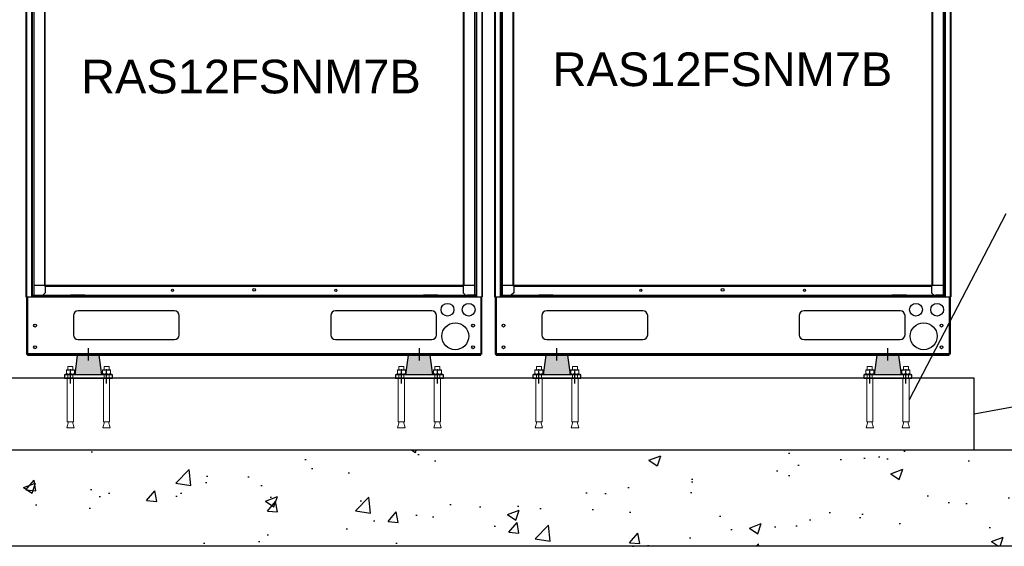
# Model space of a CAD drawing. Extents: x -90708 to 277869, y -117 to 207445.
# Tile 145 of 233: x -77990 to -75943, y 128110 to 129205. Entities that reach past the tile are written whole.
import ezdxf

# ---------------------------------------------------------------- set-up
doc = ezdxf.new("R2010")
doc.units = 0
doc.header["$MEASUREMENT"] = 0
doc.linetypes.add('DASHDOT', pattern=[1, 0.5, -0.25, 0, -0.25])
doc.linetypes.add('SLD-Sólida', pattern=[0])
doc.layers.get('0').update_dxf_attribs({"linetype": 'CONTINUOUS'})
for name, color, linetype in [('ARQ - EQUIPO CONDENSADORA', 40, 'CONTINUOUS'), ('ARQ-DETALHES', 7, 'CONTINUOUS'), ('ARQ-GRELHAS', 30, 'CONTINUOUS'), ('ARQ-MÓVEIS', 170, 'CONTINUOUS'), ('ARQ-TEXTO ESC', 160, 'CONTINUOUS'), ('ARQ-TEXTO4', 4, 'CONTINUOUS'), ('TEXTO - CAP BTU', 30, 'CONTINUOUS')]:
    doc.layers.add(name, color=color, linetype=linetype)
doc.layers.add('ARQ-COTAS', color=20, linetype='CONTINUOUS', lineweight=18)
doc.styles.add('ARIAL', font='arial.ttf')

# ---------------------------------------------------------------- blocks, each defined once
blk = doc.blocks.new('hrhrss')
at = {"layer": 'ARQ-MÓVEIS', "linetype": 'DASHDOT', "ltscale": 500}
h = blk.add_hatch(color=256, dxfattribs=at)
h.dxf.hatch_style = 1
h.paths.add_polyline_path([(28, 6.4), (22.5, 47.4), (0, 47.4), (-22.5, 47.4), (-28, 6.4)])
at = {"color": 7, "linetype": 'SLD-Sólida', "lineweight": 15}
for p, q in [((-42.7, 23.8), (-42.7, 17)), ((-42.7, 23.8), (-32.3, 23.8)), ((-32.3, 17), (-32.3, 23.8)), ((32.3, 23.8), (32.3, 17)), ((32.3, 23.8), (42.7, 23.8)), ((42.7, 17), (42.7, 23.8)), ((-48.5, 8.3), (-48.5, 6.4)), ((-26.5, 8.3), (-48.5, 8.3)), ((-26.5, 6.4), (-48.5, 6.4)), ((-45.8, 16.3), (-45.8, 9)), ((-45.8, 8.3), (-41.6, 8.3)), ((-42.7, 6.4), (-42.7, 0)), ((-41.6, 8.3), (-33.4, 8.3)), ((-37.5, 8.3), (-37.5, 18.7)), ((-37.5, 16.3), (-37.5, 9)), ((-29.2, 8.3), (-33.4, 8.3)), ((-32.3, 0), (-32.3, 6.4)), ((-29.2, 16.3), (-29.2, 9)), ((-26.5, 6.4), (-26.5, 8.3)), ((26.5, 8.3), (26.5, 6.4)), ((48.5, 8.3), (26.5, 8.3)), ((48.5, 6.4), (26.5, 6.4)), ((29.2, 16.3), (29.2, 9)), ((29.2, 8.3), (33.4, 8.3)), ((32.3, 6.4), (32.3, 0)), ((33.4, 8.3), (41.6, 8.3)), ((37.5, 8.3), (37.5, 18.7)), ((37.5, 16.3), (37.5, 9)), ((45.8, 8.3), (41.6, 8.3)), ((42.7, 0), (42.7, 6.4)), ((45.8, 16.3), (45.8, 9)), ((48.5, 6.4), (48.5, 8.3)), ((-44, 0), (-44, -90.8)), ((-44, 0), (-31, 0)), ((-31, -90.8), (-31, 0)), ((31, 0), (31, -90.8)), ((31, 0), (44, 0)), ((44, -90.8), (44, 0)), ((-41.7, -90.8), (-45.3, -103.7)), ((-44, -90.8), (-31, -90.8)), ((-29.7, -103.7), (-33.3, -90.8)), ((33.3, -90.8), (29.7, -103.7)), ((31, -90.8), (44, -90.8)), ((45.3, -103.7), (41.7, -90.8)), ((-45.3, -103.7), (-29.7, -103.7)), ((29.7, -103.7), (45.3, -103.7))]:
    blk.add_line(p, q, dxfattribs=at)
for points, knots in [([(-45.8, 16.3), (-45.1, 16.5), (-43.8, 16.9), (-42.4, 17), (-41.6, 17)], [0, 0, 0, 0, 0.495465, 1, 1, 1, 1]), ([(-45.8, 17), (-45.8, 17), (-45.8, 17), (-45.8, 16.6), (-45.8, 16.3)], [0, 0, 0, 0, 0.268632, 1, 1, 1, 1]), ([(-45.8, 9), (-45.1, 8.8), (-43.8, 8.4), (-42.4, 8.3), (-41.6, 8.3)], [0, 0, 0, 0, 0.495465, 1, 1, 1, 1]), ([(-45.8, 8.3), (-45.8, 8.3), (-45.8, 8.3), (-45.8, 8.7), (-45.8, 9)], [0, 0, 0, 0, 0.268632, 1, 1, 1, 1]), ([(-41.6, 17), (-41.5, 17), (-40.8, 17), (-39.4, 16.8), (-38.1, 16.5), (-37.5, 16.3)], [0, 0, 0, 0, 0.070091, 0.530777, 1, 1, 1, 1]), ([(-41.6, 8.3), (-41.5, 8.3), (-40.8, 8.3), (-39.4, 8.5), (-38.1, 8.8), (-37.5, 9)], [0, 0, 0, 0, 0.070091, 0.530776, 1, 1, 1, 1]), ([(-37.5, 16.3), (-36.8, 16.5), (-35.5, 16.9), (-34.1, 17), (-33.4, 17)], [0, 0, 0, 0, 0.495466, 1, 1, 1, 1]), ([(-37.5, 9), (-36.8, 8.8), (-35.5, 8.4), (-34.1, 8.3), (-33.4, 8.3)], [0, 0, 0, 0, 0.495466, 1, 1, 1, 1]), ([(-33.4, 17), (-33.3, 17), (-32.5, 17), (-31.1, 16.8), (-29.8, 16.5), (-29.2, 16.3)], [0, 0, 0, 0, 0.070092, 0.530777, 1, 1, 1, 1]), ([(-33.4, 8.3), (-33.3, 8.3), (-32.5, 8.3), (-31.1, 8.5), (-29.8, 8.8), (-29.2, 9)], [0, 0, 0, 0, 0.070092, 0.530777, 1, 1, 1, 1]), ([(-29.2, 17), (-29.2, 17), (-29.2, 17), (-29.2, 16.6), (-29.2, 16.3)], [0, 0, 0, 0, 0.268632, 1, 1, 1, 1]), ([(-29.2, 8.3), (-29.2, 8.3), (-29.2, 8.3), (-29.2, 8.7), (-29.2, 9)], [0, 0, 0, 0, 0.268632, 1, 1, 1, 1]), ([(29.2, 16.3), (29.9, 16.5), (31.2, 16.9), (32.6, 17), (33.4, 17)], [0, 0, 0, 0, 0.495465, 1, 1, 1, 1]), ([(29.2, 17), (29.2, 17), (29.2, 17), (29.2, 16.6), (29.2, 16.3)], [0, 0, 0, 0, 0.268632, 1, 1, 1, 1]), ([(29.2, 9), (29.9, 8.8), (31.2, 8.4), (32.6, 8.3), (33.4, 8.3)], [0, 0, 0, 0, 0.495465, 1, 1, 1, 1]), ([(29.2, 8.3), (29.2, 8.3), (29.2, 8.3), (29.2, 8.7), (29.2, 9)], [0, 0, 0, 0, 0.268632, 1, 1, 1, 1]), ([(33.4, 17), (33.5, 17), (34.2, 17), (35.6, 16.8), (36.9, 16.5), (37.5, 16.3)], [0, 0, 0, 0, 0.070091, 0.530777, 1, 1, 1, 1]), ([(33.4, 8.3), (33.5, 8.3), (34.2, 8.3), (35.6, 8.5), (36.9, 8.8), (37.5, 9)], [0, 0, 0, 0, 0.070091, 0.530776, 1, 1, 1, 1]), ([(37.5, 16.3), (38.2, 16.5), (39.5, 16.9), (40.9, 17), (41.6, 17)], [0, 0, 0, 0, 0.495466, 1, 1, 1, 1]), ([(37.5, 9), (38.2, 8.8), (39.5, 8.4), (40.9, 8.3), (41.6, 8.3)], [0, 0, 0, 0, 0.495466, 1, 1, 1, 1]), ([(41.6, 17), (41.7, 17), (42.5, 17), (43.9, 16.8), (45.2, 16.5), (45.8, 16.3)], [0, 0, 0, 0, 0.070092, 0.530777, 1, 1, 1, 1]), ([(41.6, 8.3), (41.7, 8.3), (42.5, 8.3), (43.9, 8.5), (45.2, 8.8), (45.8, 9)], [0, 0, 0, 0, 0.070092, 0.530777, 1, 1, 1, 1]), ([(45.8, 17), (45.8, 17), (45.8, 17), (45.8, 16.6), (45.8, 16.3)], [0, 0, 0, 0, 0.268632, 1, 1, 1, 1]), ([(45.8, 8.3), (45.8, 8.3), (45.8, 8.3), (45.8, 8.7), (45.8, 9)], [0, 0, 0, 0, 0.268632, 1, 1, 1, 1])]:
    blk.add_open_spline(points, degree=3, knots=knots, dxfattribs=at)
at = {"layer": 'ARQ-GRELHAS'}
for p, q in [((50, 6.4), (-50, 6.4)), ((-50, 6.4), (-50, 0)), ((-50, 0), (50, 0)), ((50, 0), (50, 6.4))]:
    blk.add_line(p, q, dxfattribs=at)
at = {"layer": 'ARQ-GRELHAS', "linetype": 'DASHDOT', "ltscale": 500}
for p, q in [((-37.5, -8.2), (-37.5, 14.4)), ((-37.5, -11.3), (-37.5, 14.4)), ((37.5, -8.4), (37.5, 14.4)), ((37.5, -11.3), (37.5, 14.4))]:
    blk.add_line(p, q, dxfattribs=at)
at = {"layer": 'ARQ-MÓVEIS', "linetype": 'DASHDOT', "ltscale": 500}
blk.add_line((0, 36.7), (0, 62.2), dxfattribs=at)
at = {"layer": 'ARQ-MÓVEIS'}
for p, q in [((-28, 6.4), (-22.5, 47.4)), ((0, 47.4), (-22.5, 47.4)), ((0, 47.4), (0, 61)), ((0, 47.4), (22.5, 47.4)), ((28, 6.4), (22.5, 47.4))]:
    blk.add_line(p, q, dxfattribs=at)
at = {"layer": 'ARQ-TEXTO4'}
for p, q in [((-45.8, 17), (-29.2, 17)), ((29.2, 17), (45.8, 17))]:
    blk.add_line(p, q, dxfattribs=at)

msp = doc.modelspace()

# ---------------------------------------------------------------- hatches: boundary and pattern name
at = {"layer": 'ARQ-DETALHES'}
h = msp.add_hatch(dxfattribs=at)
h.set_pattern_fill('AR-CONC', color=256, scale=35)
h.set_pattern_definition([(50, (-169612.24, 1036.46), (251.04106, -21.96325), [26.25, -288.75]), (355, (-169612.24, 1036.46), (-48.56297, 263.26725), [21, -231]), (100.45144, (-169591.32, 1034.63), (202.4781, 241.304), [22.30907, -245.39974]), (46.1842, (-169612.24, 1106.46), (373.53447, -57.93175), [39.375, -433.125]), (96.63564, (-169581.1, 1101.63), (327.1317, 340.9415), [33.4636, -368.0998]), (351.18416, (-169612.24, 1106.46), (327.1317, 340.9415), [31.5, -346.5]), (21, (-169577.24, 1088.96), (208.91747, -140.9166), [26.25, -288.75]), (326, (-169577.24, 1088.96), (85.16037, 253.8025), [21, -231]), (71.45144, (-169559.83, 1077.21), (294.07783, 112.8859), [22.30907, -245.39974]), (37.5, (-169612.24, 1036.46), (4.25595, 116.51285), [0, -228.2, 0, -234.5, 0, -231.875]), (7.5, (-169612.24, 1036.46), (92.07434, 138.0441), [0, -133.7, 0, -222.95, 0, -88.375]), (327.5, (-169690.29, 1036.46), (186.83785, -7.894205), [0, -87.5, 0, -273, 0, -362.25]), (317.5, (-169725.3, 1036.46), (204.11516, 35.03674), [0, -113.75, 0, -181.3, 0, -257.25])])
h.paths.add_polyline_path([(-75855.523, 128110.11), (-75855.523, 128310.11), (-79264.552, 128310.11), (-79264.552, 128110.11)])

# ---------------------------------------------------------------- linework, layer by layer
at = {"layer": 'ARQ - EQUIPO CONDENSADORA', "linetype": 'Continuous'}
for p, q in [((-77976.593, 130001.577), (-77976.593, 128629.076)), ((-77975.343, 130001.577), (-77975.343, 128629.076)), ((-77029.143, 130001.577), (-77029.143, 128629.076)), ((-77027.893, 130001.577), (-77027.893, 128629.076)), ((-77002.593, 130001.577), (-77002.593, 128629.076)), ((-77001.343, 130001.577), (-77001.343, 128629.076)), ((-76055.143, 130001.577), (-76055.143, 128629.076)), ((-76053.893, 130001.577), (-76053.893, 128629.076)), ((-77938.394, 129734.576), (-77938.394, 128652.576)), ((-77938.393, 129734.576), (-77938.393, 128652.576)), ((-77937.142, 129734.576), (-77937.142, 128652.576)), ((-77067.344, 129734.576), (-77067.344, 128652.576)), ((-77066.093, 129734.576), (-77066.093, 128652.576)), ((-77066.092, 129734.576), (-77066.092, 128652.576)), ((-77043.893, 129726.259), (-77043.893, 128778.524)), ((-76964.394, 129734.576), (-76964.394, 128652.576)), ((-76964.393, 129734.576), (-76964.393, 128652.576)), ((-76963.142, 129734.576), (-76963.142, 128652.576)), ((-76093.344, 129734.576), (-76093.344, 128652.576)), ((-76092.093, 129734.576), (-76092.093, 128652.576)), ((-76092.092, 129734.576), (-76092.092, 128652.576)), ((-76069.893, 129726.259), (-76069.893, 128778.524)), ((-77960.593, 129717.576), (-77960.593, 128690.576)), ((-76986.593, 129717.576), (-76986.593, 128690.576)), ((-77964.843, 129245.611), (-77964.843, 128684.278)), ((-77963.593, 129245.611), (-77963.593, 128684.278)), ((-77040.893, 129241.845), (-77040.893, 128730.576)), ((-77039.643, 129241.845), (-77039.643, 128730.576)), ((-76990.843, 129245.611), (-76990.843, 128684.278)), ((-76989.593, 129245.611), (-76989.593, 128684.278)), ((-76066.893, 129241.845), (-76066.893, 128730.576)), ((-76065.643, 129241.845), (-76065.643, 128730.576)), ((-77043.893, 128789.565), (-77043.893, 128652.576)), ((-76069.893, 128789.565), (-76069.893, 128652.576)), ((-77040.893, 128773.524), (-77040.893, 128632.476)), ((-77039.643, 128773.524), (-77039.643, 128632.476)), ((-76066.893, 128773.524), (-76066.893, 128632.476)), ((-76065.643, 128773.524), (-76065.643, 128632.476)), ((-77964.843, 128690.576), (-77964.843, 128632.476)), ((-77963.593, 128690.576), (-77963.593, 128632.476)), ((-77960.593, 128690.576), (-77960.593, 128669.576)), ((-76990.843, 128690.576), (-76990.843, 128632.476)), ((-76989.593, 128690.576), (-76989.593, 128632.476)), ((-76986.593, 128690.576), (-76986.593, 128669.576)), ((-77960.593, 128669.576), (-77960.593, 128652.576)), ((-76986.593, 128669.576), (-76986.593, 128652.576)), ((-77938.394, 128652.576), (-77960.593, 128652.576)), ((-77960.593, 128652.576), (-77960.593, 128632.476)), ((-77938.393, 128652.576), (-77938.394, 128652.576)), ((-77937.142, 128652.576), (-77938.393, 128652.576)), ((-77067.344, 128652.576), (-77937.142, 128652.576)), ((-77937.142, 128651.325), (-77937.142, 128652.576)), ((-77937.142, 128651.325), (-77067.344, 128651.325)), ((-77936.593, 128651.325), (-77936.593, 128637.476)), ((-77067.893, 128651.325), (-77067.893, 128637.476)), ((-77066.093, 128652.576), (-77067.344, 128652.576)), ((-77067.344, 128652.576), (-77067.344, 128651.325)), ((-77066.092, 128652.576), (-77066.093, 128652.576)), ((-77043.893, 128652.576), (-77066.092, 128652.576)), ((-77043.893, 128652.576), (-77043.893, 128632.476)), ((-76964.394, 128652.576), (-76986.593, 128652.576)), ((-76986.593, 128652.576), (-76986.593, 128632.476)), ((-76964.393, 128652.576), (-76964.394, 128652.576)), ((-76963.142, 128652.576), (-76964.393, 128652.576)), ((-76093.344, 128652.576), (-76963.142, 128652.576)), ((-76963.142, 128651.325), (-76963.142, 128652.576)), ((-76963.142, 128651.325), (-76093.344, 128651.325)), ((-76962.593, 128651.325), (-76962.593, 128637.476)), ((-76093.893, 128651.325), (-76093.893, 128637.476)), ((-76092.093, 128652.576), (-76093.344, 128652.576)), ((-76093.344, 128652.576), (-76093.344, 128651.325)), ((-76092.092, 128652.576), (-76092.093, 128652.576)), ((-76069.893, 128652.576), (-76092.092, 128652.576)), ((-76069.893, 128652.576), (-76069.893, 128632.476)), ((-77976.593, 128629.076), (-77027.893, 128629.076)), ((-77975.295, 128629.076), (-77975.295, 128515.526)), ((-77975.244, 128629.076), (-77975.244, 128509.626)), ((-77973.294, 128629.076), (-77973.294, 128509.626)), ((-77973.293, 128629.076), (-77973.293, 128510.876)), ((-77964.843, 128632.476), (-77964.843, 128629.076)), ((-77964.843, 128632.476), (-77963.593, 128632.476)), ((-77940.293, 128630.526), (-77964.843, 128630.526)), ((-77963.593, 128632.476), (-77960.593, 128632.476)), ((-77960.593, 128632.476), (-77945.723, 128632.476)), ((-77945.723, 128632.476), (-77940.293, 128632.476)), ((-77936.593, 128637.476), (-77941.593, 128632.476)), ((-77940.293, 128632.476), (-77940.293, 128630.526)), ((-77940.293, 128632.476), (-77887.243, 128632.476)), ((-77940.293, 128630.526), (-77887.243, 128630.526)), ((-77887.243, 128630.526), (-77887.243, 128632.476)), ((-77887.243, 128632.476), (-77884.243, 128632.476)), ((-77884.243, 128630.526), (-77887.243, 128630.526)), ((-77884.243, 128632.476), (-77884.243, 128630.526)), ((-77854.243, 128632.476), (-77884.243, 128632.476)), ((-77854.243, 128630.526), (-77884.243, 128630.526)), ((-77854.243, 128630.526), (-77854.243, 128632.476)), ((-77854.243, 128632.476), (-77851.243, 128632.476)), ((-77851.243, 128630.526), (-77854.243, 128630.526)), ((-77851.243, 128632.476), (-77851.243, 128630.526)), ((-77851.243, 128632.476), (-77153.243, 128632.476)), ((-77851.243, 128630.526), (-77153.243, 128630.526)), ((-77153.243, 128630.526), (-77153.243, 128632.476)), ((-77153.243, 128632.476), (-77150.243, 128632.476)), ((-77150.243, 128630.526), (-77153.243, 128630.526)), ((-77150.243, 128632.476), (-77150.243, 128630.526)), ((-77120.243, 128632.476), (-77150.243, 128632.476)), ((-77120.243, 128630.526), (-77150.243, 128630.526)), ((-77120.243, 128630.526), (-77120.243, 128632.476)), ((-77120.243, 128632.476), (-77117.243, 128632.476)), ((-77117.243, 128630.526), (-77120.243, 128630.526)), ((-77117.243, 128632.476), (-77117.243, 128630.526)), ((-77117.243, 128632.476), (-77064.193, 128632.476)), ((-77117.243, 128630.526), (-77064.193, 128630.526)), ((-77067.893, 128637.476), (-77062.893, 128632.476)), ((-77064.193, 128630.526), (-77064.193, 128632.476)), ((-77064.193, 128632.476), (-77058.763, 128632.476)), ((-77039.643, 128630.526), (-77064.193, 128630.526)), ((-77043.893, 128632.476), (-77058.763, 128632.476)), ((-77040.893, 128632.476), (-77043.893, 128632.476)), ((-77039.643, 128632.476), (-77040.893, 128632.476)), ((-77039.643, 128632.476), (-77039.643, 128629.076)), ((-77031.193, 128629.076), (-77031.193, 128510.876)), ((-77031.192, 128629.076), (-77031.192, 128509.626)), ((-77029.242, 128629.076), (-77029.242, 128509.626)), ((-77002.593, 128629.076), (-76053.893, 128629.076)), ((-77001.295, 128629.076), (-77001.295, 128515.526)), ((-77001.244, 128629.076), (-77001.244, 128509.626)), ((-76999.294, 128629.076), (-76999.294, 128509.626)), ((-76999.293, 128629.076), (-76999.293, 128510.876)), ((-76990.843, 128632.476), (-76990.843, 128629.076)), ((-76990.843, 128632.476), (-76989.593, 128632.476)), ((-76966.293, 128630.526), (-76990.843, 128630.526)), ((-76989.593, 128632.476), (-76986.593, 128632.476)), ((-76986.593, 128632.476), (-76971.723, 128632.476)), ((-76971.723, 128632.476), (-76966.293, 128632.476)), ((-76962.593, 128637.476), (-76967.593, 128632.476)), ((-76966.293, 128632.476), (-76966.293, 128630.526)), ((-76966.293, 128632.476), (-76913.243, 128632.476)), ((-76966.293, 128630.526), (-76913.243, 128630.526)), ((-76913.243, 128630.526), (-76913.243, 128632.476)), ((-76913.243, 128632.476), (-76910.243, 128632.476)), ((-76910.243, 128630.526), (-76913.243, 128630.526)), ((-76910.243, 128632.476), (-76910.243, 128630.526)), ((-76880.243, 128632.476), (-76910.243, 128632.476)), ((-76880.243, 128630.526), (-76910.243, 128630.526)), ((-76880.243, 128630.526), (-76880.243, 128632.476)), ((-76880.243, 128632.476), (-76877.243, 128632.476)), ((-76877.243, 128630.526), (-76880.243, 128630.526)), ((-76877.243, 128632.476), (-76877.243, 128630.526)), ((-76877.243, 128632.476), (-76179.243, 128632.476)), ((-76877.243, 128630.526), (-76179.243, 128630.526)), ((-76179.243, 128630.526), (-76179.243, 128632.476)), ((-76179.243, 128632.476), (-76176.243, 128632.476)), ((-76176.243, 128630.526), (-76179.243, 128630.526)), ((-76176.243, 128632.476), (-76176.243, 128630.526)), ((-76146.243, 128632.476), (-76176.243, 128632.476)), ((-76146.243, 128630.526), (-76176.243, 128630.526)), ((-76146.243, 128630.526), (-76146.243, 128632.476)), ((-76146.243, 128632.476), (-76143.243, 128632.476)), ((-76143.243, 128630.526), (-76146.243, 128630.526)), ((-76143.243, 128632.476), (-76143.243, 128630.526)), ((-76143.243, 128632.476), (-76090.193, 128632.476)), ((-76143.243, 128630.526), (-76090.193, 128630.526)), ((-76093.893, 128637.476), (-76088.893, 128632.476)), ((-76090.193, 128630.526), (-76090.193, 128632.476)), ((-76090.193, 128632.476), (-76084.763, 128632.476)), ((-76065.643, 128630.526), (-76090.193, 128630.526)), ((-76069.893, 128632.476), (-76084.763, 128632.476)), ((-76066.893, 128632.476), (-76069.893, 128632.476)), ((-76065.643, 128632.476), (-76066.893, 128632.476)), ((-76065.643, 128632.476), (-76065.643, 128629.076)), ((-76057.193, 128629.076), (-76057.193, 128510.876)), ((-76057.192, 128629.076), (-76057.192, 128509.626)), ((-76055.242, 128629.076), (-76055.242, 128509.626)), ((-77668.044, 128599.976), (-77868.044, 128599.976)), ((-77133.044, 128599.976), (-77333.044, 128599.976)), ((-76694.044, 128599.976), (-76894.044, 128599.976)), ((-76159.044, 128599.976), (-76359.044, 128599.976)), ((-77878.044, 128589.976), (-77878.044, 128549.976)), ((-77658.044, 128549.976), (-77658.044, 128589.976)), ((-77343.044, 128589.976), (-77343.044, 128549.976)), ((-77123.044, 128549.976), (-77123.044, 128589.976)), ((-76904.044, 128589.976), (-76904.044, 128549.976)), ((-76684.044, 128549.976), (-76684.044, 128589.976)), ((-76369.044, 128589.976), (-76369.044, 128549.976)), ((-76149.044, 128549.976), (-76149.044, 128589.976)), ((-77868.044, 128539.976), (-77668.044, 128539.976)), ((-77333.044, 128539.976), (-77133.044, 128539.976)), ((-76894.044, 128539.976), (-76694.044, 128539.976)), ((-76359.044, 128539.976), (-76159.044, 128539.976)), ((-77975.244, 128515.526), (-77975.295, 128515.526)), ((-77975.244, 128509.626), (-77973.294, 128509.626)), ((-77973.294, 128510.876), (-77973.293, 128510.876)), ((-77973.293, 128510.876), (-77973.293, 128509.426)), ((-77973.293, 128510.876), (-77031.193, 128510.876)), ((-77973.293, 128507.476), (-77973.293, 128509.426)), ((-77973.293, 128509.426), (-77031.193, 128509.426)), ((-77973.293, 128507.476), (-77031.193, 128507.476)), ((-77031.193, 128510.876), (-77031.193, 128509.426)), ((-77031.193, 128510.876), (-77031.192, 128510.876)), ((-77031.193, 128507.476), (-77031.193, 128509.426)), ((-77029.242, 128509.626), (-77031.192, 128509.626)), ((-77001.244, 128515.526), (-77001.295, 128515.526)), ((-77001.244, 128509.626), (-76999.294, 128509.626)), ((-76999.294, 128510.876), (-76999.293, 128510.876)), ((-76999.293, 128510.876), (-76999.293, 128509.426)), ((-76999.293, 128510.876), (-76057.193, 128510.876)), ((-76999.293, 128507.476), (-76999.293, 128509.426)), ((-76999.293, 128509.426), (-76057.193, 128509.426)), ((-76999.293, 128507.476), (-76057.193, 128507.476)), ((-76057.193, 128510.876), (-76057.193, 128509.426)), ((-76057.193, 128510.876), (-76057.192, 128510.876)), ((-76057.193, 128507.476), (-76057.193, 128509.426)), ((-76055.242, 128509.626), (-76057.192, 128509.626))]:
    msp.add_line(p, q, dxfattribs=at)
for centre, radius in [((-77672.243, 128642.476), 2.1), ((-77502.243, 128643.476), 3), ((-77332.243, 128642.476), 2.1), ((-76698.243, 128642.476), 2.1), ((-76528.243, 128643.476), 3), ((-76358.243, 128642.476), 2.1), ((-77100.242, 128602.076), 13.25), ((-77056.242, 128602.076), 13.25), ((-76126.242, 128602.076), 13.25), ((-76082.242, 128602.076), 13.25), ((-77957.744, 128569.076), 3), ((-77084.242, 128547.076), 28), ((-77047.142, 128569.076), 3), ((-76983.744, 128569.076), 3), ((-76110.242, 128547.076), 28), ((-76073.142, 128569.076), 3), ((-77957.744, 128524.076), 3), ((-77047.142, 128524.076), 3), ((-76983.744, 128524.076), 3), ((-76073.142, 128524.076), 3)]:
    msp.add_circle(centre, radius, dxfattribs=at)
for centre, start, end in [((-77868.044, 128589.976), 90, 180), ((-77668.044, 128589.976), 0, 90), ((-77333.044, 128589.976), 90, 180), ((-77133.044, 128589.976), 0, 90), ((-76894.044, 128589.976), 90, 180), ((-76694.044, 128589.976), 0, 90), ((-76359.044, 128589.976), 90, 180), ((-76159.044, 128589.976), 0, 90), ((-77868.044, 128549.976), 180, 270), ((-77668.044, 128549.976), 270, 0), ((-77333.044, 128549.976), 180, 270), ((-77133.044, 128549.976), 270, 0), ((-76894.044, 128549.976), 180, 270), ((-76694.044, 128549.976), 270, 0), ((-76359.044, 128549.976), 180, 270), ((-76159.044, 128549.976), 270, 0)]:
    msp.add_arc(centre, 10, start, end, dxfattribs=at)
at = {"layer": 'ARQ-COTAS'}
msp.add_line((-78999.244, 128310.11), (-76005.242, 128310.11), dxfattribs=at)
at = {"layer": 'ARQ-DETALHES'}
for p, q in [((-76005.242, 128460.11), (-78999.244, 128460.11)), ((-76005.242, 128310.11), (-76005.242, 128460.11)), ((-75855.523, 128310.11), (-79264.552, 128310.11)), ((-75855.523, 128110.11), (-79264.552, 128110.11))]:
    msp.add_line(p, q, dxfattribs=at)
at = {"layer": 'ARQ-TEXTO ESC'}
for p, q in [((-75939.422, 128801.63), (-76140.713, 128414.724)), ((-75575.552, 128463.163), (-76005.242, 128385.11))]:
    msp.add_line(p, q, dxfattribs=at)

# ---------------------------------------------------------------- block references
at = {"layer": 'ARQ-TEXTO4'}
for p in [(-77846.695, 128460.11), (-77158.695, 128460.11), (-76872.695, 128460.11), (-76184.695, 128460.11)]:
    msp.add_blockref('hrhrss', p, dxfattribs=at)

# ---------------------------------------------------------------- texts
at = {"layer": 'TEXTO - CAP BTU', "style": 'ARIAL'}
for p in [(-76881.837, 129067.238), (-77862.207, 129052.055)]:
    msp.add_text('RAS12FSNM7B', height=70, dxfattribs=at).set_placement(p)

doc.saveas('drawing.dxf')
